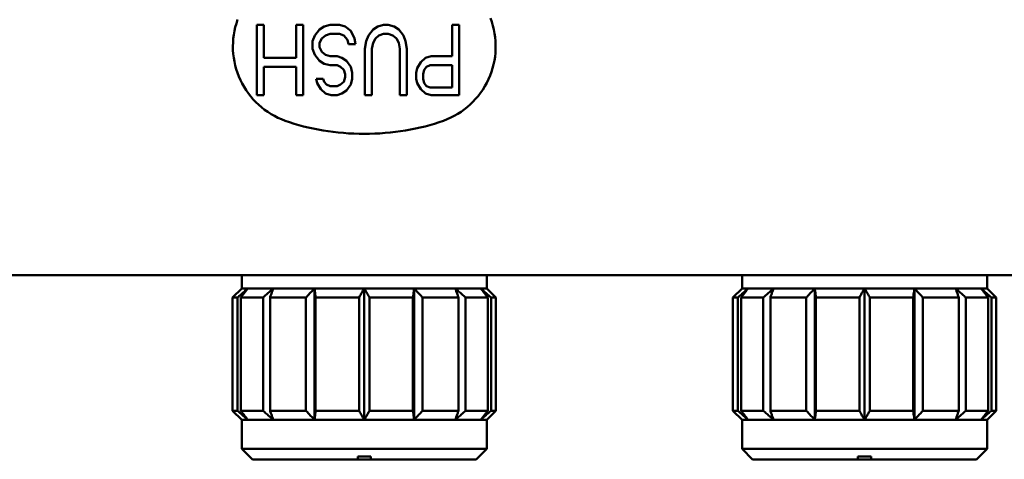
# Model space of a CAD drawing. Header units: millimetres. Extents: x 10 to 634, y 10 to 422.
# Tile 40 of 97: x 234 to 271, y 334 to 351. Entities that reach past the tile are written whole.
import ezdxf

# ---------------------------------------------------------------- set-up
doc = ezdxf.new("R2010")
doc.units = ezdxf.units.MM
doc.header["$LTSCALE"] = 2
doc.layers.add('Visible (ANSI)', color=7, linetype='Continuous', lineweight=50)

msp = doc.modelspace()

# ---------------------------------------------------------------- linework, layer by layer
at = {"layer": 'Visible (ANSI)'}
for p, q in [((243.083, 347.776), (243.083, 350.446)), ((243.083, 350.446), (243.348, 350.446)), ((243.348, 350.446), (243.348, 349.196)), ((244.586, 349.196), (244.586, 350.446)), ((244.586, 350.446), (244.851, 350.446)), ((244.851, 350.446), (244.851, 347.776)), ((245.469, 350.276), (245.646, 350.389)), ((245.646, 350.389), (245.867, 350.446)), ((245.867, 350.446), (246.22, 350.446)), ((246.22, 350.446), (246.441, 350.389)), ((246.441, 350.389), (246.662, 350.219)), ((247.502, 350.276), (247.679, 350.389)), ((247.679, 350.389), (247.899, 350.446)), ((247.899, 350.446), (248.076, 350.446)), ((248.076, 350.446), (248.297, 350.389)), ((248.297, 350.389), (248.474, 350.276)), ((250.506, 349.253), (250.506, 350.446)), ((250.506, 350.446), (250.771, 350.446)), ((250.771, 350.446), (250.771, 347.776)), ((245.204, 349.821), (245.293, 350.048)), ((245.293, 350.048), (245.469, 350.276)), ((245.69, 350.048), (245.558, 349.935)), ((245.867, 350.105), (245.69, 350.048)), ((246.22, 350.105), (245.867, 350.105)), ((246.397, 350.048), (246.22, 350.105)), ((246.53, 349.878), (246.397, 350.048)), ((246.662, 350.219), (246.795, 349.935)), ((247.237, 349.821), (247.325, 350.048)), ((247.325, 350.048), (247.502, 350.276)), ((247.723, 350.048), (247.59, 349.935)), ((247.899, 350.105), (247.723, 350.048)), ((248.076, 350.105), (247.899, 350.105)), ((248.253, 350.048), (248.076, 350.105)), ((248.385, 349.935), (248.253, 350.048)), ((248.474, 350.276), (248.651, 350.048)), ((248.651, 350.048), (248.739, 349.821)), ((245.204, 349.537), (245.204, 349.821)), ((245.558, 349.935), (245.469, 349.764)), ((245.469, 349.764), (245.469, 349.594)), ((246.574, 349.707), (246.53, 349.878)), ((246.839, 349.707), (246.574, 349.707)), ((246.795, 349.935), (246.839, 349.707)), ((247.193, 349.537), (247.237, 349.821)), ((247.502, 349.764), (247.458, 349.537)), ((247.59, 349.935), (247.502, 349.764)), ((248.474, 349.764), (248.385, 349.935)), ((248.518, 349.537), (248.474, 349.764)), ((248.739, 349.821), (248.783, 349.537)), ((245.293, 349.31), (245.204, 349.537)), ((245.469, 349.083), (245.293, 349.31)), ((245.469, 349.594), (245.558, 349.423)), ((245.558, 349.423), (245.69, 349.31)), ((245.69, 349.31), (245.867, 349.253)), ((245.867, 349.253), (246.132, 349.253)), ((246.132, 349.253), (246.309, 349.196)), ((247.193, 347.776), (247.193, 349.537)), ((247.458, 349.537), (247.458, 347.776)), ((248.518, 347.776), (248.518, 349.537)), ((248.783, 349.537), (248.783, 347.776)), ((249.49, 349.196), (249.711, 349.253)), ((249.711, 349.253), (250.506, 349.253)), ((243.348, 349.196), (244.586, 349.196)), ((245.646, 348.969), (245.469, 349.083)), ((245.867, 348.912), (245.646, 348.969)), ((246.132, 348.912), (245.867, 348.912)), ((246.265, 348.855), (246.132, 348.912)), ((246.309, 349.196), (246.486, 349.083)), ((246.486, 349.083), (246.662, 348.855)), ((249.181, 348.799), (249.313, 349.026)), ((249.313, 349.026), (249.49, 349.196)), ((249.667, 348.912), (249.534, 348.855)), ((250.506, 348.912), (249.667, 348.912)), ((250.506, 348.06), (250.506, 348.912)), ((244.586, 348.855), (243.348, 348.855)), ((243.348, 348.855), (243.348, 347.776)), ((244.586, 347.776), (244.586, 348.855)), ((246.397, 348.742), (246.265, 348.855)), ((246.441, 348.571), (246.397, 348.742)), ((246.441, 348.458), (246.441, 348.571)), ((246.662, 348.855), (246.706, 348.628)), ((246.706, 348.628), (246.706, 348.401)), ((249.137, 348.628), (249.181, 348.799)), ((249.137, 348.401), (249.137, 348.628)), ((249.446, 348.742), (249.402, 348.571)), ((249.402, 348.571), (249.402, 348.401)), ((249.534, 348.855), (249.446, 348.742)), ((245.337, 348.401), (245.602, 348.401)), ((245.381, 348.23), (245.337, 348.401)), ((245.514, 348.003), (245.381, 348.23)), ((245.602, 348.401), (245.646, 348.287)), ((245.646, 348.287), (245.734, 348.174)), ((245.734, 348.174), (245.867, 348.117)), ((246.132, 348.117), (246.265, 348.174)), ((246.265, 348.174), (246.397, 348.287)), ((246.397, 348.287), (246.441, 348.458)), ((246.662, 348.174), (246.486, 347.946)), ((246.706, 348.401), (246.662, 348.174)), ((249.181, 348.23), (249.137, 348.401)), ((249.313, 348.003), (249.181, 348.23)), ((249.402, 348.401), (249.446, 348.23)), ((249.446, 348.23), (249.534, 348.117)), ((243.348, 347.776), (243.083, 347.776)), ((244.851, 347.776), (244.586, 347.776)), ((245.69, 347.833), (245.514, 348.003)), ((245.911, 347.776), (245.69, 347.833)), ((245.867, 348.117), (246.132, 348.117)), ((246.132, 347.776), (245.911, 347.776)), ((246.309, 347.833), (246.132, 347.776)), ((246.486, 347.946), (246.309, 347.833)), ((247.458, 347.776), (247.193, 347.776)), ((248.783, 347.776), (248.518, 347.776)), ((249.49, 347.833), (249.313, 348.003)), ((249.711, 347.776), (249.49, 347.833)), ((249.534, 348.117), (249.667, 348.06)), ((249.667, 348.06), (250.506, 348.06)), ((250.771, 347.776), (249.711, 347.776)), ((273.367, 340.928), (220.967, 340.928)), ((242.517, 340.428), (242.517, 340.928)), ((251.817, 340.428), (251.817, 340.928)), ((261.517, 340.428), (261.517, 340.928)), ((270.817, 340.428), (270.817, 340.928)), ((242.517, 340.428), (242.167, 340.078)), ((242.517, 340.428), (242.745, 340.428)), ((242.745, 340.428), (243.712, 340.428)), ((243.712, 340.428), (245.276, 340.428)), ((245.276, 340.428), (247.167, 340.428)), ((245.276, 335.428), (245.276, 340.428)), ((247.167, 340.428), (249.059, 340.428)), ((247.167, 335.428), (247.167, 340.428)), ((249.059, 340.428), (250.623, 340.428)), ((249.059, 335.428), (249.059, 340.428)), ((250.623, 340.428), (251.59, 340.428)), ((251.59, 340.428), (251.817, 340.428)), ((251.817, 340.428), (252.167, 340.078)), ((261.517, 340.428), (261.167, 340.078)), ((261.517, 340.428), (261.745, 340.428)), ((261.745, 340.428), (262.712, 340.428)), ((262.712, 340.428), (264.276, 340.428)), ((264.276, 340.428), (266.167, 340.428)), ((264.276, 335.428), (264.276, 340.428)), ((266.167, 340.428), (268.059, 340.428)), ((266.167, 335.428), (266.167, 340.428)), ((268.059, 340.428), (269.623, 340.428)), ((268.059, 335.428), (268.059, 340.428)), ((269.623, 340.428), (270.59, 340.428)), ((270.59, 340.428), (270.817, 340.428)), ((270.817, 340.428), (271.167, 340.078)), ((242.167, 340.078), (242.354, 340.078)), ((242.167, 335.778), (242.167, 340.078)), ((242.354, 335.778), (242.354, 340.078)), ((242.478, 340.078), (243.321, 340.078)), ((242.478, 335.778), (242.478, 340.078)), ((243.321, 335.778), (243.321, 340.078)), ((243.588, 340.078), (244.953, 340.078)), ((243.588, 335.778), (243.588, 340.078)), ((244.953, 335.778), (244.953, 340.078)), ((245.318, 340.078), (246.968, 340.078)), ((245.318, 335.778), (245.318, 340.078)), ((246.968, 335.778), (246.968, 340.078)), ((247.367, 340.078), (249.017, 340.078)), ((247.367, 335.778), (247.367, 340.078)), ((249.017, 335.778), (249.017, 340.078)), ((249.382, 340.078), (250.746, 340.078)), ((249.382, 335.778), (249.382, 340.078)), ((250.746, 335.778), (250.746, 340.078)), ((251.014, 340.078), (251.857, 340.078)), ((251.014, 335.778), (251.014, 340.078)), ((251.857, 335.778), (251.857, 340.078)), ((251.981, 340.078), (252.167, 340.078)), ((251.981, 335.778), (251.981, 340.078)), ((252.167, 335.778), (252.167, 340.078)), ((261.167, 340.078), (261.354, 340.078)), ((261.167, 335.778), (261.167, 340.078)), ((261.354, 335.778), (261.354, 340.078)), ((261.478, 340.078), (262.321, 340.078)), ((261.478, 335.778), (261.478, 340.078)), ((262.321, 335.778), (262.321, 340.078)), ((262.588, 340.078), (263.953, 340.078)), ((262.588, 335.778), (262.588, 340.078)), ((263.953, 335.778), (263.953, 340.078)), ((264.318, 340.078), (265.968, 340.078)), ((264.318, 335.778), (264.318, 340.078)), ((265.968, 335.778), (265.968, 340.078)), ((266.367, 340.078), (268.017, 340.078)), ((266.367, 335.778), (266.367, 340.078)), ((268.017, 335.778), (268.017, 340.078)), ((268.382, 340.078), (269.746, 340.078)), ((268.382, 335.778), (268.382, 340.078)), ((269.746, 335.778), (269.746, 340.078)), ((270.014, 340.078), (270.857, 340.078)), ((270.014, 335.778), (270.014, 340.078)), ((270.857, 335.778), (270.857, 340.078)), ((270.981, 340.078), (271.167, 340.078)), ((270.981, 335.778), (270.981, 340.078)), ((271.167, 335.778), (271.167, 340.078)), ((242.354, 335.778), (242.167, 335.778)), ((242.517, 335.428), (242.167, 335.778)), ((243.321, 335.778), (242.478, 335.778)), ((242.517, 335.428), (242.745, 335.428)), ((242.517, 334.328), (242.517, 335.428)), ((242.745, 335.428), (243.712, 335.428)), ((244.953, 335.778), (243.588, 335.778)), ((243.712, 335.428), (245.276, 335.428)), ((245.276, 335.428), (247.167, 335.428)), ((246.968, 335.778), (245.318, 335.778)), ((247.167, 335.428), (249.059, 335.428)), ((247.367, 335.778), (249.017, 335.778)), ((249.059, 335.428), (250.623, 335.428)), ((249.382, 335.778), (250.746, 335.778)), ((250.623, 335.428), (251.59, 335.428)), ((251.014, 335.778), (251.857, 335.778)), ((251.59, 335.428), (251.817, 335.428)), ((251.817, 335.428), (252.167, 335.778)), ((251.817, 334.328), (251.817, 335.428)), ((252.167, 335.778), (251.981, 335.778)), ((261.354, 335.778), (261.167, 335.778)), ((261.517, 335.428), (261.167, 335.778)), ((262.321, 335.778), (261.478, 335.778)), ((261.517, 335.428), (261.745, 335.428)), ((261.517, 334.328), (261.517, 335.428)), ((261.745, 335.428), (262.712, 335.428)), ((263.953, 335.778), (262.588, 335.778)), ((262.712, 335.428), (264.276, 335.428)), ((264.276, 335.428), (266.167, 335.428)), ((265.968, 335.778), (264.318, 335.778)), ((266.167, 335.428), (268.059, 335.428)), ((266.367, 335.778), (268.017, 335.778)), ((268.059, 335.428), (269.623, 335.428)), ((268.382, 335.778), (269.746, 335.778)), ((269.623, 335.428), (270.59, 335.428)), ((270.014, 335.778), (270.857, 335.778)), ((270.59, 335.428), (270.817, 335.428)), ((270.817, 335.428), (271.167, 335.778)), ((270.817, 334.328), (270.817, 335.428)), ((271.167, 335.778), (270.981, 335.778)), ((242.517, 334.328), (251.817, 334.328)), ((242.917, 333.928), (242.517, 334.328)), ((251.417, 333.928), (251.817, 334.328)), ((261.517, 334.328), (270.817, 334.328)), ((261.917, 333.928), (261.517, 334.328)), ((270.417, 333.928), (270.817, 334.328)), ((242.917, 333.928), (246.917, 333.928)), ((246.917, 333.928), (246.917, 334.035)), ((246.917, 333.928), (247.417, 333.928)), ((247.417, 334.035), (247.417, 333.928)), ((247.417, 333.928), (251.417, 333.928)), ((261.917, 333.928), (265.917, 333.928)), ((265.917, 333.928), (265.917, 334.035)), ((265.917, 333.928), (266.417, 333.928)), ((266.417, 334.035), (266.417, 333.928)), ((266.417, 333.928), (270.417, 333.928))]:
    msp.add_line(p, q, dxfattribs=at)
for centre, start, end in [((245.178, 349.625), 160.1229, 250.1516), ((249.157, 349.625), 289.8484, 21)]:
    msp.add_arc(centre, 3, start, end, dxfattribs=at)
for centre in [(247.167, 333.566), (266.167, 333.566)]:
    msp.add_ellipse(centre, major_axis=(3.783, 0), ratio=0.124148, start_param=1.504657, end_param=1.636936, dxfattribs=at)
for points in [[(244.159, 346.803), (245.051, 346.481), (247.167, 346.126), (249.284, 346.481), (250.175, 346.803)], [(242.745, 340.428), (242.703, 340.391), (242.618, 340.316), (242.488, 340.199), (242.399, 340.119), (242.354, 340.078)], [(242.478, 340.078), (242.508, 340.119), (242.569, 340.199), (242.658, 340.316), (242.716, 340.391), (242.745, 340.428)], [(243.712, 340.428), (243.67, 340.391), (243.585, 340.316), (243.454, 340.199), (243.366, 340.119), (243.321, 340.078)], [(243.588, 340.078), (243.602, 340.119), (243.63, 340.199), (243.672, 340.316), (243.698, 340.391), (243.712, 340.428)], [(245.276, 340.428), (245.241, 340.391), (245.171, 340.316), (245.063, 340.199), (244.99, 340.119), (244.953, 340.078)], [(245.318, 340.078), (245.313, 340.119), (245.304, 340.199), (245.29, 340.316), (245.281, 340.391), (245.276, 340.428)], [(247.167, 340.428), (247.146, 340.391), (247.102, 340.316), (247.036, 340.199), (246.99, 340.119), (246.968, 340.078)], [(247.367, 340.078), (247.344, 340.119), (247.299, 340.199), (247.232, 340.316), (247.189, 340.391), (247.167, 340.428)], [(249.059, 340.428), (249.054, 340.391), (249.045, 340.316), (249.031, 340.199), (249.022, 340.119), (249.017, 340.078)], [(249.382, 340.078), (249.345, 340.119), (249.272, 340.199), (249.164, 340.316), (249.093, 340.391), (249.059, 340.428)], [(250.623, 340.428), (250.636, 340.391), (250.663, 340.316), (250.704, 340.199), (250.732, 340.119), (250.746, 340.078)], [(251.014, 340.078), (250.969, 340.119), (250.88, 340.199), (250.75, 340.316), (250.665, 340.391), (250.623, 340.428)], [(251.59, 340.428), (251.619, 340.391), (251.677, 340.316), (251.766, 340.199), (251.826, 340.119), (251.857, 340.078)], [(251.981, 340.078), (251.936, 340.119), (251.847, 340.199), (251.717, 340.316), (251.632, 340.391), (251.59, 340.428)], [(261.745, 340.428), (261.703, 340.391), (261.618, 340.316), (261.488, 340.199), (261.399, 340.119), (261.354, 340.078)], [(261.478, 340.078), (261.508, 340.119), (261.569, 340.199), (261.658, 340.316), (261.716, 340.391), (261.745, 340.428)], [(262.712, 340.428), (262.67, 340.391), (262.585, 340.316), (262.454, 340.199), (262.366, 340.119), (262.321, 340.078)], [(262.588, 340.078), (262.602, 340.119), (262.63, 340.199), (262.672, 340.316), (262.698, 340.391), (262.712, 340.428)], [(264.276, 340.428), (264.241, 340.391), (264.171, 340.316), (264.063, 340.199), (263.99, 340.119), (263.953, 340.078)], [(264.318, 340.078), (264.313, 340.119), (264.304, 340.199), (264.29, 340.316), (264.281, 340.391), (264.276, 340.428)], [(266.167, 340.428), (266.146, 340.391), (266.102, 340.316), (266.036, 340.199), (265.99, 340.119), (265.968, 340.078)], [(266.367, 340.078), (266.344, 340.119), (266.299, 340.199), (266.232, 340.316), (266.189, 340.391), (266.167, 340.428)], [(268.059, 340.428), (268.054, 340.391), (268.045, 340.316), (268.031, 340.199), (268.022, 340.119), (268.017, 340.078)], [(268.382, 340.078), (268.345, 340.119), (268.272, 340.199), (268.164, 340.316), (268.093, 340.391), (268.059, 340.428)], [(269.623, 340.428), (269.636, 340.391), (269.663, 340.316), (269.704, 340.199), (269.732, 340.119), (269.746, 340.078)], [(270.014, 340.078), (269.969, 340.119), (269.88, 340.199), (269.75, 340.316), (269.665, 340.391), (269.623, 340.428)], [(270.59, 340.428), (270.619, 340.391), (270.677, 340.316), (270.766, 340.199), (270.826, 340.119), (270.857, 340.078)], [(270.981, 340.078), (270.936, 340.119), (270.847, 340.199), (270.717, 340.316), (270.632, 340.391), (270.59, 340.428)], [(242.354, 335.778), (242.399, 335.738), (242.488, 335.658), (242.618, 335.541), (242.703, 335.466), (242.745, 335.428)], [(242.745, 335.428), (242.716, 335.466), (242.658, 335.541), (242.569, 335.658), (242.508, 335.738), (242.478, 335.778)], [(243.321, 335.778), (243.366, 335.738), (243.454, 335.658), (243.585, 335.541), (243.67, 335.466), (243.712, 335.428)], [(243.712, 335.428), (243.698, 335.466), (243.672, 335.541), (243.63, 335.658), (243.602, 335.738), (243.588, 335.778)], [(244.953, 335.778), (244.99, 335.738), (245.063, 335.658), (245.171, 335.541), (245.241, 335.466), (245.276, 335.428)], [(245.276, 335.428), (245.281, 335.466), (245.29, 335.541), (245.304, 335.658), (245.313, 335.738), (245.318, 335.778)], [(246.968, 335.778), (246.99, 335.738), (247.036, 335.658), (247.102, 335.541), (247.146, 335.466), (247.167, 335.428)], [(247.167, 335.428), (247.189, 335.466), (247.232, 335.541), (247.299, 335.658), (247.344, 335.738), (247.367, 335.778)], [(249.017, 335.778), (249.022, 335.738), (249.031, 335.658), (249.045, 335.541), (249.054, 335.466), (249.059, 335.428)], [(249.059, 335.428), (249.093, 335.466), (249.164, 335.541), (249.272, 335.658), (249.345, 335.738), (249.382, 335.778)], [(250.746, 335.778), (250.732, 335.738), (250.704, 335.658), (250.663, 335.541), (250.636, 335.466), (250.623, 335.428)], [(250.623, 335.428), (250.665, 335.466), (250.75, 335.541), (250.88, 335.658), (250.969, 335.738), (251.014, 335.778)], [(251.857, 335.778), (251.826, 335.738), (251.766, 335.658), (251.677, 335.541), (251.619, 335.466), (251.59, 335.428)], [(251.59, 335.428), (251.632, 335.466), (251.717, 335.541), (251.847, 335.658), (251.936, 335.738), (251.981, 335.778)], [(261.354, 335.778), (261.399, 335.738), (261.488, 335.658), (261.618, 335.541), (261.703, 335.466), (261.745, 335.428)], [(261.745, 335.428), (261.716, 335.466), (261.658, 335.541), (261.569, 335.658), (261.508, 335.738), (261.478, 335.778)], [(262.321, 335.778), (262.366, 335.738), (262.454, 335.658), (262.585, 335.541), (262.67, 335.466), (262.712, 335.428)], [(262.712, 335.428), (262.698, 335.466), (262.672, 335.541), (262.63, 335.658), (262.602, 335.738), (262.588, 335.778)], [(263.953, 335.778), (263.99, 335.738), (264.063, 335.658), (264.171, 335.541), (264.241, 335.466), (264.276, 335.428)], [(264.276, 335.428), (264.281, 335.466), (264.29, 335.541), (264.304, 335.658), (264.313, 335.738), (264.318, 335.778)], [(265.968, 335.778), (265.99, 335.738), (266.036, 335.658), (266.102, 335.541), (266.146, 335.466), (266.167, 335.428)], [(266.167, 335.428), (266.189, 335.466), (266.232, 335.541), (266.299, 335.658), (266.344, 335.738), (266.367, 335.778)], [(268.017, 335.778), (268.022, 335.738), (268.031, 335.658), (268.045, 335.541), (268.054, 335.466), (268.059, 335.428)], [(268.059, 335.428), (268.093, 335.466), (268.164, 335.541), (268.272, 335.658), (268.345, 335.738), (268.382, 335.778)], [(269.746, 335.778), (269.732, 335.738), (269.704, 335.658), (269.663, 335.541), (269.636, 335.466), (269.623, 335.428)], [(269.623, 335.428), (269.665, 335.466), (269.75, 335.541), (269.88, 335.658), (269.969, 335.738), (270.014, 335.778)], [(270.857, 335.778), (270.826, 335.738), (270.766, 335.658), (270.677, 335.541), (270.619, 335.466), (270.59, 335.428)], [(270.59, 335.428), (270.632, 335.466), (270.717, 335.541), (270.847, 335.658), (270.936, 335.738), (270.981, 335.778)]]:
    msp.add_open_spline(points, degree=3, dxfattribs=at)

doc.saveas('drawing.dxf')
